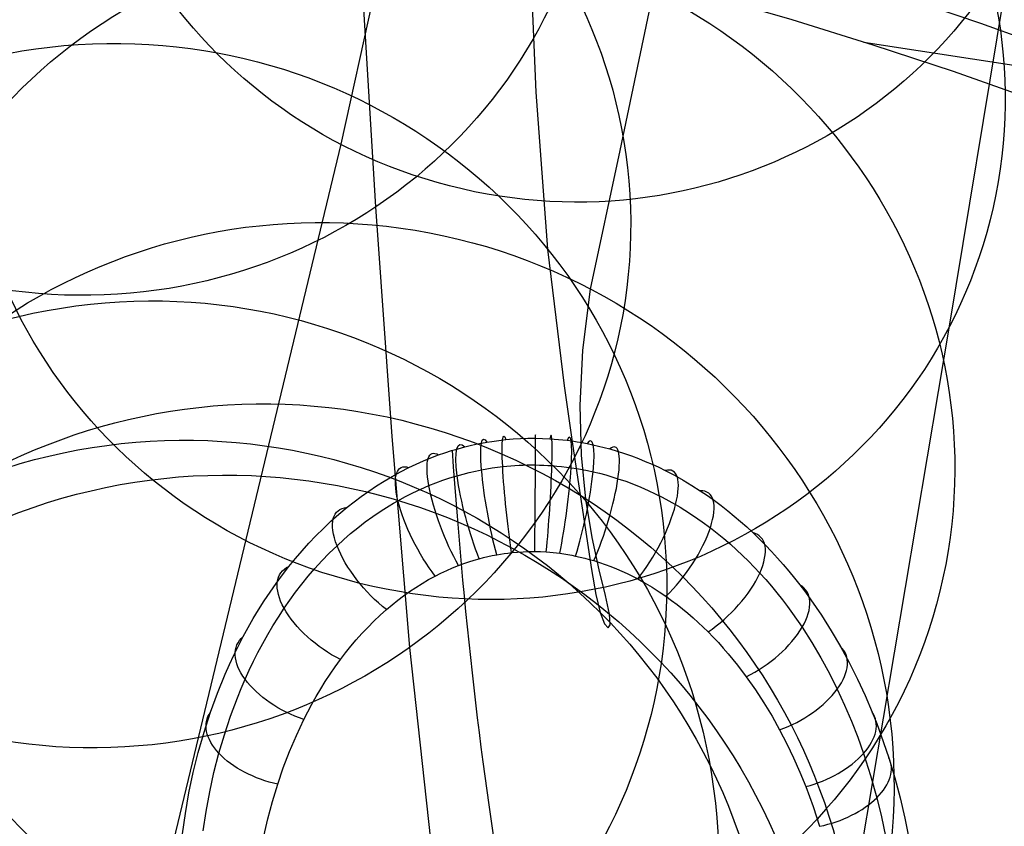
# Model space of a CAD drawing. Extents: x -3677 to -3089, y -67 to 482.
# Tile 94 of 110: x -3274 to -3247, y 385 to 407. Entities that reach past the tile are written whole.
import ezdxf

# ---------------------------------------------------------------- set-up
doc = ezdxf.new("R2010")
doc.units = 0
doc.layers.add('CURVA_ORIGIN', color=125, linetype='CONTINUOUS')

msp = doc.modelspace()

# ---------------------------------------------------------------- linework, layer by layer
at = {"layer": 'CURVA_ORIGIN'}
for p, q in [((-3257.771180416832, 403.4231674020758, -87.52827189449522), (-3252.883225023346, 426.6897989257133, -191.473675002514)), ((-3265.213444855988, 415.6192753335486, 266.0342494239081), (-3264.368218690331, 401.8960108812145, 219.5720554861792)), ((-3260.443367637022, 414.8604538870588, 191.6169254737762), (-3260.047242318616, 404.9918034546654, 146.6568537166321)), ((-3265.299912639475, 403.5869086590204, -197.3767025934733), (-3262.895006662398, 414.5470166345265, -245.6767706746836)), ((-3248.876790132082, 398.6820052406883, -151.2038849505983), (-3247.186994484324, 408.9430130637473, -195.2090865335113)), ((-3250.33966942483, 407.6373003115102, 156.8694051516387), (-3248.047700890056, 406.8562016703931, 157.0991420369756)), ((-3253.128848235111, 406.9431176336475, 145.9723777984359), (-3255.32623071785, 407.5798631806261, 145.7792218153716)), ((-3250.944592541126, 406.2654207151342, 146.1759187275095), (-3253.128848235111, 406.9431176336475, 145.9723777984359)), ((-3248.047700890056, 406.8562016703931, 157.0991420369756), (-3245.772139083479, 406.0313455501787, 157.338641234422)), ((-3251.191410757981, 406.3443738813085, 146.1549143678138), (-3235.835872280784, 403.9830928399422, 169.0195364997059)), ((-3248.774072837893, 405.5474831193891, 146.3893858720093), (-3250.944592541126, 406.2654207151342, 146.1759187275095)), ((-3246.617898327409, 404.7900155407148, 146.612320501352), (-3248.774072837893, 405.5474831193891, 146.3893858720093)), ((-3260.047242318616, 404.9918034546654, 146.6568537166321), (-3259.728898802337, 400.7588624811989, 124.6653877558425)), ((-3272.117649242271, 375.1890924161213, -84.43572541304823), (-3265.299912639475, 403.5869086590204, -197.3767025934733)), ((-3258.568370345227, 399.6789454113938, -69.16605270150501), (-3257.771180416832, 403.4231674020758, -87.52827189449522)), ((-3264.368218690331, 401.8960108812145, 219.5720554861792), (-3263.931817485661, 395.6994465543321, 196.5498548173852)), ((-3259.728898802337, 400.7588624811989, 124.6653877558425), (-3259.283376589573, 397.070035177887, 103.0390282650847)), ((-3258.772077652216, 398.0318506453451, -60.17132776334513), (-3258.568370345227, 399.6789454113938, -69.16605270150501)), ((-3252.141706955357, 379.2876624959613, -72.90724802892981), (-3248.876790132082, 398.6820052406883, -151.2038849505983)), ((-3258.843849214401, 396.5396982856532, -51.27723635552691), (-3258.772077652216, 398.0318506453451, -60.17132776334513)), ((-3259.283376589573, 397.070035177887, 103.0390282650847), (-3259.052578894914, 395.4913251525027, 92.36629949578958)), ((-3258.808918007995, 395.2001586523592, -42.46677978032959), (-3258.843849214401, 396.5396982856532, -51.27723635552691)), ((-3263.931817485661, 395.6994465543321, 196.5498548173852), (-3263.4568618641, 390.0069995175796, 173.7047713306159)), ((-3262.141670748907, 395.3717280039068, -159.4526391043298), (-3261.961162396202, 395.4202272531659, -159.4795149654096)), ((-3261.961162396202, 395.4202272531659, -159.4795149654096), (-3261.81334307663, 395.456428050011, -159.4996194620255)), ((-3261.81334307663, 395.456428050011, -159.4996194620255), (-3261.664357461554, 395.4897501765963, -159.5181694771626)), ((-3261.664357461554, 395.4897501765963, -159.5181694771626), (-3261.514310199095, 395.5201284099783, -159.5351301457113)), ((-3261.514310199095, 395.5201284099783, -159.5351301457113), (-3261.363305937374, 395.5474975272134, -159.5504666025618)), ((-3261.363305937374, 395.5474975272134, -159.5504666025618), (-3261.236086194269, 395.5680735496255, -159.5620453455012)), ((-3261.236086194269, 395.5680735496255, -159.5620453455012), (-3261.108325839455, 395.5864698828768, -159.5724476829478)), ((-3261.108325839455, 395.5864698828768, -159.5724476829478), (-3260.980082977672, 395.6026663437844, -159.5816625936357)), ((-3260.980082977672, 395.6026663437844, -159.5816625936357), (-3260.851415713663, 395.616642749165, -159.5896790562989)), ((-3260.851415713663, 395.616642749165, -159.5896790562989), (-3260.654625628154, 395.6336372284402, -159.5995714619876)), ((-3260.654625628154, 395.6336372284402, -159.5995714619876), (-3260.457238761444, 395.6454042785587, -159.6066398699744)), ((-3260.457238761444, 395.6454042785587, -159.6066398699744), (-3260.259509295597, 395.6519208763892, -159.610870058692)), ((-3260.259509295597, 395.6519208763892, -159.610870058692), (-3260.061691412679, 395.6531639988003, -159.612247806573)), ((-3260.061691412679, 395.6531639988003, -159.612247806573), (-3259.863319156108, 395.6491015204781, -159.6107562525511)), ((-3259.863319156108, 395.6491015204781, -159.6107562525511), (-3259.665343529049, 395.6397722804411, -159.606410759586)), ((-3259.665343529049, 395.6397722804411, -159.606410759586), (-3259.548760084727, 395.6318210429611, -159.602519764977)), ((-3259.548760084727, 395.6318210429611, -159.602519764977), (-3259.432446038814, 395.6220733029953, -159.5976533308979)), ((-3259.432446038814, 395.6220733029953, -159.5976533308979), (-3259.316452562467, 395.6105439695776, -159.5918187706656)), ((-3259.316452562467, 395.6105439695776, -159.5918187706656), (-3259.200830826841, 395.5972479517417, -159.5850233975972)), ((-3259.200830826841, 395.5972479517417, -159.5850233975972), (-3259.065500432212, 395.5793884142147, -159.5758213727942)), ((-3259.065500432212, 395.5793884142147, -159.5758213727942), (-3258.930807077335, 395.5591496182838, -159.5653230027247)), ((-3259.052578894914, 395.4913251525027, 92.36629949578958), (-3258.845113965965, 394.1293752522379, 81.78824906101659)), ((-3258.930807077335, 395.5591496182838, -159.5653230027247), (-3258.796803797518, 395.5365713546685, -159.5535486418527)), ((-3258.796803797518, 395.5365713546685, -159.5535486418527), (-3258.663543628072, 395.5116934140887, -159.5405186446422)), ((-3258.663543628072, 395.5116934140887, -159.5405186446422), (-3258.506716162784, 395.4793042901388, -159.5234876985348)), ((-3258.506716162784, 395.4793042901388, -159.5234876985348), (-3258.351105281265, 395.4438283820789, -159.504766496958)), ((-3258.351105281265, 395.4438283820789, -159.504766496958), (-3258.196810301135, 395.4053503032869, -159.4843983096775)), ((-3262.875880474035, 395.1243644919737, -159.3161426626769), (-3262.670657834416, 395.2017886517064, -159.3587944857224)), ((-3262.670657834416, 395.2017886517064, -159.3587944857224), (-3262.496513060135, 395.2623867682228, -159.3922145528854)), ((-3262.496513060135, 395.2623867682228, -159.3922145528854), (-3262.320152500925, 395.319073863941, -159.4235175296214)), ((-3262.320152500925, 395.319073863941, -159.4235175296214), (-3262.141670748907, 395.3717280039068, -159.4526391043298)), ((-3258.692517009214, 394.0109020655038, -33.72295934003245), (-3258.808918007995, 395.2001586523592, -42.46677978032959)), ((-3258.196810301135, 395.4053503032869, -159.4843983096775), (-3258.043930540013, 395.3639546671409, -159.4624264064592)), ((-3258.043930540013, 395.3639546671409, -159.4624264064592), (-3257.84775876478, 395.3060160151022, -159.4315892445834)), ((-3257.84775876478, 395.3060160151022, -159.4315892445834), (-3257.654202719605, 395.2434891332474, -159.3982194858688)), ((-3257.654202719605, 395.2434891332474, -159.3982194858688), (-3257.4633269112, 395.1765578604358, -159.362413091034)), ((-3257.4633269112, 395.1765578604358, -159.362413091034), (-3257.275195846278, 395.105406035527, -159.3242660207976)), ((-3263.470298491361, 394.8622890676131, -159.1719960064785), (-3263.275843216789, 394.9543435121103, -159.2226010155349)), ((-3263.275843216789, 394.9543435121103, -159.2226010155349), (-3263.077656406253, 395.0417923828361, -159.2706973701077)), ((-3263.077656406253, 395.0417923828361, -159.2706973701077), (-3262.875880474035, 395.1243644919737, -159.3161426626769)), ((-3261.08322625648, 394.8715592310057, -161.7961998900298), (-3260.939461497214, 394.8890396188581, -161.8070850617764)), ((-3260.939461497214, 394.8890396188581, -161.8070850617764), (-3260.829468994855, 394.9004462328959, -161.8142233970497)), ((-3260.829468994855, 394.9004462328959, -161.8142233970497), (-3260.71916496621, 394.9101853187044, -161.8203540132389)), ((-3260.71916496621, 394.9101853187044, -161.8203540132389), (-3260.60860644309, 394.9182493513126, -161.8254722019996)), ((-3260.60860644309, 394.9182493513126, -161.8254722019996), (-3260.497850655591, 394.924631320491, -161.8295735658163)), ((-3260.497850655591, 394.924631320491, -161.8295735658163), (-3260.386955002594, 394.9293247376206, -161.8326540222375)), ((-3260.386955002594, 394.9293247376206, -161.8326540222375), (-3260.275977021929, 394.9323236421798, -161.8347098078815)), ((-3260.275977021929, 394.9323236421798, -161.8347098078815), (-3260.164974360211, 394.933622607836, -161.8357374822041)), ((-3260.164974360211, 394.933622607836, -161.8357374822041), (-3260.054004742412, 394.9332167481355, -161.8357339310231)), ((-3260.054004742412, 394.9332167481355, -161.8357339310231), (-3259.94272372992, 394.9310941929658, -161.8346926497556)), ((-3259.94272372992, 394.9310941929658, -161.8346926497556), (-3259.831588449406, 394.9272657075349, -161.8326189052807)), ((-3259.831588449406, 394.9272657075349, -161.8326189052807), (-3259.720652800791, 394.9217474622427, -161.8295220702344)), ((-3259.720652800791, 394.9217474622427, -161.8295220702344), (-3259.609970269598, 394.9145561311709, -161.8254118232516)), ((-3259.609970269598, 394.9145561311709, -161.8254118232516), (-3259.479698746, 394.9039362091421, -161.8192686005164)), ((-3259.479698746, 394.9039362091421, -161.8192686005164), (-3259.349941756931, 394.8910383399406, -161.8117442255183)), ((-3259.349941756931, 394.8910383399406, -161.8117442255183), (-3259.220786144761, 394.8758933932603, -161.8028566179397)), ((-3257.275195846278, 395.105406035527, -159.3242660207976), (-3257.089874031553, 395.0302174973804, -159.2838742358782)), ((-3257.089874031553, 395.0302174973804, -159.2838742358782), (-3256.907425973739, 394.9511760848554, -159.2413336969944)), ((-3256.907425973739, 394.9511760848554, -159.2413336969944), (-3256.727916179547, 394.8684656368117, -159.1967403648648)), ((-3264.137104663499, 394.4972046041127, -158.9713960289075), (-3263.920344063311, 394.6245508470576, -159.0413615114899)), ((-3263.920344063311, 394.6245508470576, -159.0413615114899), (-3263.698084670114, 394.7463583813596, -159.1082869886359)), ((-3263.698084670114, 394.7463583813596, -159.1082869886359), (-3263.470298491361, 394.8622890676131, -159.1719960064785)), ((-3262.363605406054, 394.5832668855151, -161.6189695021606), (-3262.167318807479, 394.6433678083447, -161.6557811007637)), ((-3262.167318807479, 394.6433678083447, -161.6557811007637), (-3262.005728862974, 394.6884194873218, -161.6833997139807)), ((-3262.005728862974, 394.6884194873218, -161.6833997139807), (-3261.842146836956, 394.730023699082, -161.7089312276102)), ((-3261.842146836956, 394.730023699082, -161.7089312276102), (-3261.676728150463, 394.7680492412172, -161.7322973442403)), ((-3261.676728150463, 394.7680492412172, -161.7322973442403), (-3261.50963316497, 394.8023659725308, -161.7534204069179)), ((-3261.50963316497, 394.8023659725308, -161.7534204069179), (-3261.36841899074, 394.8281819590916, -161.769343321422)), ((-3261.36841899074, 394.8281819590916, -161.769343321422), (-3261.226247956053, 394.851260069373, -161.7836113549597)), ((-3261.226247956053, 394.851260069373, -161.7836113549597), (-3261.08322625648, 394.8715592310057, -161.7961998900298)), ((-3259.220786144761, 394.8758933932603, -161.8028566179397), (-3259.092317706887, 394.8585330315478, -161.7926241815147)), ((-3259.092317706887, 394.8585330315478, -161.7926241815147), (-3258.942337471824, 394.8353482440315, -161.7789085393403)), ((-3258.942337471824, 394.8353482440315, -161.7789085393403), (-3258.793517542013, 394.8092220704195, -161.7634046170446)), ((-3258.793517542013, 394.8092220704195, -161.7634046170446), (-3258.645949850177, 394.7802286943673, -161.746155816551)), ((-3258.645949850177, 394.7802286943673, -161.746155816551), (-3258.499723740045, 394.7484431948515, -161.7272060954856)), ((-3258.499723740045, 394.7484431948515, -161.7272060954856), (-3258.328354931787, 394.7072858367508, -161.7026209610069)), ((-3258.328354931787, 394.7072858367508, -161.7026209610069), (-3258.159128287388, 394.6624760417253, -161.6758045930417)), ((-3258.159128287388, 394.6624760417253, -161.6758045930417), (-3257.992175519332, 394.6141736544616, -161.6468506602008)), ((-3257.992175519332, 394.6141736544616, -161.6468506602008), (-3257.827622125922, 394.5625385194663, -161.6158528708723)), ((-3256.727916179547, 394.8684656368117, -159.1967403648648), (-3256.551409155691, 394.7822699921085, -159.150190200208)), ((-3256.551409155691, 394.7822699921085, -159.150190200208), (-3256.305656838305, 394.654034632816, -159.0808021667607)), ((-3256.305656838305, 394.654034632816, -159.0808021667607), (-3256.066052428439, 394.5195584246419, -159.0078816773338)), ((-3264.554241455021, 394.2272485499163, -158.8230508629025), (-3264.34839446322, 394.3646577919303, -158.898566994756)), ((-3264.34839446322, 394.3646577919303, -158.898566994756), (-3264.137104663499, 394.4972046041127, -158.9713960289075)), ((-3263.148613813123, 394.2810626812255, -161.4341210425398), (-3262.931517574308, 394.3748991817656, -161.4914958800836)), ((-3262.931517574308, 394.3748991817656, -161.4914958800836), (-3262.74583576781, 394.4488145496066, -161.5366986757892)), ((-3262.74583576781, 394.4488145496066, -161.5366986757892), (-3262.556489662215, 394.5183431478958, -161.5792326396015)), ((-3262.556489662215, 394.5183431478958, -161.5792326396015), (-3262.363605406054, 394.5832668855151, -161.6189695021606)), ((-3257.827622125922, 394.5625385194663, -161.6158528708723), (-3257.617793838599, 394.4908061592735, -161.5727223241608)), ((-3257.617793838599, 394.4908061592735, -161.5727223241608), (-3257.412270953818, 394.4140288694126, -161.5264821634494)), ((-3257.412270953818, 394.4140288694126, -161.5264821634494), (-3257.211103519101, 394.3325052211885, -161.477307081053)), ((-3256.066052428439, 394.5195584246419, -159.0078816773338), (-3255.832540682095, 394.3792770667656, -158.9316596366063)), ((-3255.832540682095, 394.3792770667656, -158.9316596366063), (-3255.605066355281, 394.2336262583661, -158.8523669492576)), ((-3264.949718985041, 393.9391953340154, -158.6646631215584), (-3264.754673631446, 394.0853150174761, -158.7450240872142)), ((-3264.754673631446, 394.0853150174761, -158.7450240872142), (-3264.554241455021, 394.2272485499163, -158.8230508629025)), ((-3263.566164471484, 394.0773375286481, -161.3095473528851), (-3263.360192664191, 394.1817239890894, -161.373382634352)), ((-3263.360192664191, 394.1817239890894, -161.373382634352), (-3263.148613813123, 394.2810626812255, -161.4341210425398)), ((-3258.845113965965, 394.1293752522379, 81.78824906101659), (-3258.676689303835, 393.006165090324, 71.30691542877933)), ((-3257.211103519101, 394.3325052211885, -161.477307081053), (-3257.014329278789, 394.2465310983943, -161.425370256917)), ((-3257.014329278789, 394.2465310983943, -161.425370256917), (-3256.821974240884, 394.1563988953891, -161.3708428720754)), ((-3256.821974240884, 394.1563988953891, -161.3708428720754), (-3256.634053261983, 394.0623967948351, -161.3138936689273)), ((-3255.605066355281, 394.2336262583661, -158.8523669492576), (-3255.413550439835, 394.1039237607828, -158.7816336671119)), ((-3255.413550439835, 394.1039237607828, -158.7816336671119), (-3255.226420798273, 393.9707296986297, -158.7088840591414)), ((-3265.13940550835, 393.7892276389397, -158.5821444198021), (-3264.949718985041, 393.9391953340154, -158.6646631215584)), ((-3264.223077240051, 393.6908780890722, -161.0729995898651), (-3263.998798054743, 393.8323594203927, -161.1596475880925)), ((-3263.998798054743, 393.8323594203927, -161.1596475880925), (-3263.883646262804, 393.9010706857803, -161.2017069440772)), ((-3263.883646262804, 393.9010706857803, -161.2017069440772), (-3263.766459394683, 393.9683498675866, -161.2428772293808)), ((-3263.766459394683, 393.9683498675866, -161.2428772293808), (-3263.566164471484, 394.0773375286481, -161.3095473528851)), ((-3258.522123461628, 392.9726890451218, -25.01696044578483), (-3258.692517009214, 394.0109020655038, -33.72295934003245)), ((-3256.634053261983, 394.0623967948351, -161.3138936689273), (-3256.450570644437, 393.9648081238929, -161.2546885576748)), ((-3256.450570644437, 393.9648081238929, -161.2546885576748), (-3256.271520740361, 393.8639107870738, -161.1933902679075)), ((-3256.271520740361, 393.8639107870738, -161.1933902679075), (-3256.146892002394, 393.7903008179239, -161.148616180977)), ((-3255.226420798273, 393.9707296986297, -158.7088840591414), (-3255.043607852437, 393.8342274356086, -158.6342169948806)), ((-3255.043607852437, 393.8342274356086, -158.6342169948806), (-3254.865042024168, 393.6946003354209, -158.5577313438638)), ((-3265.573373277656, 393.4150618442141, -158.3760517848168), (-3265.360135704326, 393.6045173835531, -158.4804434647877)), ((-3265.360135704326, 393.6045173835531, -158.4804434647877), (-3265.13940550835, 393.7892276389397, -158.5821444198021)), ((-3264.439470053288, 393.5443730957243, -160.9832045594), (-3264.223077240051, 393.6908780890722, -161.0729995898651)), ((-3256.146892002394, 393.7903008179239, -161.148616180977), (-3256.024464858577, 393.7152275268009, -161.1029065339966)), ((-3256.024464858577, 393.7152275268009, -161.1029065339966), (-3255.786080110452, 393.5609727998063, -161.0088458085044)), ((-3255.786080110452, 393.5609727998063, -161.0088458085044), (-3255.556084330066, 393.4016988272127, -160.911531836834)), ((-3254.865042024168, 393.6946003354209, -158.5577313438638), (-3254.690653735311, 393.552031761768, -158.4795259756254)), ((-3254.690653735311, 393.552031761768, -158.4795259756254), (-3254.520373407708, 393.4067050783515, -158.3996997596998)), ((-3265.779310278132, 393.2211753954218, -158.26913477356), (-3265.573373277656, 393.4150618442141, -158.3760517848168)), ((-3264.849372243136, 393.2380945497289, -160.7952194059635), (-3264.648166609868, 393.3932985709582, -160.8905260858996)), ((-3264.648166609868, 393.3932985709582, -160.8905260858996), (-3264.439470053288, 393.5443730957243, -160.9832045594)), ((-3255.556084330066, 393.4016988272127, -160.911531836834), (-3255.334178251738, 393.2379388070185, -160.8112770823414)), ((-3254.520373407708, 393.4067050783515, -158.3996997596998), (-3254.354131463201, 393.2588036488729, -158.3183515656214)), ((-3266.170050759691, 392.8213672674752, -158.0483863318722), (-3265.978138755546, 393.0231724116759, -158.1598578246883)), ((-3265.978138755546, 393.0231724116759, -158.1598578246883), (-3265.779310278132, 393.2211753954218, -158.26913477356)), ((-3265.230197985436, 392.9169829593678, -160.5976976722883), (-3265.043305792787, 393.0791861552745, -160.6975308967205)), ((-3265.043305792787, 393.0791861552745, -160.6975308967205), (-3264.849372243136, 393.2380945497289, -160.7952194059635)), ((-3255.334178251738, 393.2379388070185, -160.8112770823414), (-3255.148932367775, 393.093375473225, -160.7226088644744)), ((-3255.148932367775, 393.093375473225, -160.7226088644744), (-3254.969312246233, 392.9460642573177, -160.6321006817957)), ((-3254.354131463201, 393.2588036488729, -158.3183515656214), (-3254.191858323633, 393.1085108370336, -158.2355802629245)), ((-3254.191858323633, 393.1085108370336, -158.2355802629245), (-3254.017392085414, 392.9401678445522, -158.1427431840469)), ((-3266.355238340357, 392.6160743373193, -157.9348856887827), (-3266.170050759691, 392.8213672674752, -158.0483863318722)), ((-3265.410289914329, 392.751878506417, -160.4959472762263), (-3265.230197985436, 392.9169829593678, -160.5976976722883)), ((-3258.676689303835, 393.006165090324, 71.30691542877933), (-3258.539770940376, 392.1127196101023, 60.92935788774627)), ((-3258.334191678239, 392.0986409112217, -16.27270494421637), (-3258.522123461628, 392.9726890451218, -25.01696044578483)), ((-3254.969312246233, 392.9460642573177, -160.6321006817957), (-3254.795148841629, 392.7962094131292, -160.5398749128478)), ((-3254.795148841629, 392.7962094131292, -160.5398749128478), (-3254.626270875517, 392.6440088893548, -160.4460501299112)), ((-3254.017392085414, 392.9401678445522, -158.1427431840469), (-3253.847567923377, 392.7692692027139, -158.0483680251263)), ((-3253.847567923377, 392.7692692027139, -158.0483680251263), (-3253.682284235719, 392.5959454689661, -157.9525277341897)), ((-3266.533893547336, 392.4076079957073, -157.8195212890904), (-3266.355238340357, 392.6160743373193, -157.9348856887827)), ((-3265.816384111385, 392.3454029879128, -160.2448544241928), (-3265.617873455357, 392.5502946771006, -160.3715271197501)), ((-3265.617873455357, 392.5502946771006, -160.3715271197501), (-3265.410289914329, 392.751878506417, -160.4959472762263)), ((-3261.219066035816, 392.4859935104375, -161.7806065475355), (-3261.100224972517, 392.5088485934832, -161.7967282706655)), ((-3261.100224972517, 392.5088485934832, -161.7967282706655), (-3261.000092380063, 392.5260152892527, -161.8088374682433)), ((-3261.000092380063, 392.5260152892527, -161.8088374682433), (-3260.899523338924, 392.5413474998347, -161.8196526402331)), ((-3260.899523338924, 392.5413474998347, -161.8196526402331), (-3260.798561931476, 392.5548283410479, -161.8291618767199)), ((-3260.798561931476, 392.5548283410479, -161.8291618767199), (-3260.697252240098, 392.5664409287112, -161.8373532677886)), ((-3260.697252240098, 392.5664409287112, -161.8373532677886), (-3260.542273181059, 392.5805152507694, -161.8472811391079)), ((-3260.542273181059, 392.5805152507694, -161.8472811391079), (-3260.386781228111, 392.5901900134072, -161.8541056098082)), ((-3260.386781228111, 392.5901900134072, -161.8541056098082), (-3260.230970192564, 392.5954451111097, -161.8578124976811)), ((-3260.230970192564, 392.5954451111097, -161.8578124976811), (-3260.153005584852, 392.5964090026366, -161.8584924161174)), ((-3260.153005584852, 392.5964090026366, -161.8584924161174), (-3260.075033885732, 392.5962604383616, -161.8583876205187)), ((-3260.075033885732, 392.5962604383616, -161.8583876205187), (-3259.996796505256, 392.5949918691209, -161.8574927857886)), ((-3259.996796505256, 392.5949918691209, -161.8574927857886), (-3259.918598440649, 392.5926071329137, -161.8558106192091)), ((-3259.918598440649, 392.5926071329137, -161.8558106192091), (-3259.762408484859, 392.5845167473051, -161.8501037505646)), ((-3259.762408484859, 392.5845167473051, -161.8501037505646), (-3259.670398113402, 392.5776809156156, -161.845281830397)), ((-3259.670398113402, 392.5776809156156, -161.845281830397), (-3259.578574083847, 392.5693302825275, -161.8393913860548)), ((-3259.578574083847, 392.5693302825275, -161.8393913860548), (-3259.48697571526, 392.5594768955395, -161.8324409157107)), ((-3259.48697571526, 392.5594768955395, -161.8324409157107), (-3259.395642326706, 392.5481328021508, -161.8244389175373)), ((-3259.395642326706, 392.5481328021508, -161.8244389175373), (-3259.288702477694, 392.5329154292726, -161.8137047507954)), ((-3259.288702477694, 392.5329154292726, -161.8137047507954), (-3259.182224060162, 392.5156887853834, -161.8015532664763)), ((-3259.182224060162, 392.5156887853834, -161.8015532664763), (-3259.076248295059, 392.4964854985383, -161.7880074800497)), ((-3259.076248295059, 392.4964854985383, -161.7880074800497), (-3258.970816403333, 392.4753381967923, -161.773090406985)), ((-3254.626270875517, 392.6440088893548, -160.4460501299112), (-3254.462505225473, 392.4896542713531, -160.3507410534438)), ((-3254.462505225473, 392.4896542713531, -160.3507410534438), (-3254.303677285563, 392.3333307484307, -160.2540585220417)), ((-3253.682284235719, 392.5959454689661, -157.9525277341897), (-3253.521439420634, 392.4203272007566, -157.8552952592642)), ((-3266.706208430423, 392.1962826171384, -157.702458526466), (-3266.533893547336, 392.4076079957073, -157.8195212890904)), ((-3266.0061929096, 392.1375198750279, -160.1161178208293), (-3265.816384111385, 392.3454029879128, -160.2448544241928)), ((-3262.129003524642, 392.2194002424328, -161.5925546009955), (-3261.991955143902, 392.2702144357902, -161.6283983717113)), ((-3261.991955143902, 392.2702144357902, -161.6283983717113), (-3261.853173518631, 392.317727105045, -161.6619132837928)), ((-3261.853173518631, 392.317727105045, -161.6619132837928), (-3261.712729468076, 392.3618374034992, -161.6930282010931)), ((-3261.712729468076, 392.3618374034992, -161.6930282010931), (-3261.570693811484, 392.402444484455, -161.7216719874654)), ((-3261.570693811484, 392.402444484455, -161.7216719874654), (-3261.454379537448, 392.43273727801, -161.7430401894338)), ((-3261.454379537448, 392.43273727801, -161.7430401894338), (-3261.337143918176, 392.460605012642, -161.7626977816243)), ((-3261.337143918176, 392.460605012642, -161.7626977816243), (-3261.219066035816, 392.4859935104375, -161.7806065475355)), ((-3258.970816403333, 392.4753381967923, -161.773090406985), (-3258.846680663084, 392.4478183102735, -161.7536781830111)), ((-3258.846680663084, 392.4478183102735, -161.7536781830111), (-3258.723443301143, 392.4176854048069, -161.7324227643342)), ((-3258.723443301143, 392.4176854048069, -161.7324227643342), (-3258.601181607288, 392.3850087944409, -161.7093730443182)), ((-3258.601181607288, 392.3850087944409, -161.7093730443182), (-3258.479972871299, 392.3498577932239, -161.6845779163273)), ((-3258.479972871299, 392.3498577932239, -161.6845779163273), (-3258.324336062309, 392.3006599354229, -161.6498742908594)), ((-3258.324336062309, 392.3006599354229, -161.6498742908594), (-3258.170656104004, 392.2475626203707, -161.6124200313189)), ((-3258.170656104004, 392.2475626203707, -161.6124200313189), (-3258.018985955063, 392.1907177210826, -161.5723222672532)), ((-3254.303677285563, 392.3333307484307, -160.2540585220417), (-3254.149611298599, 392.1752171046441, -160.1561094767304)), ((-3253.521439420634, 392.4203272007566, -157.8552952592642), (-3253.364931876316, 392.2425449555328, -157.7567435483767)), ((-3253.364931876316, 392.2425449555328, -157.7567435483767), (-3253.212660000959, 392.0627292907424, -157.6569455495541)), ((-3267.054258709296, 391.7358910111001, -157.447013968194), (-3266.883665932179, 391.9674564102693, -157.5755661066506)), ((-3266.883665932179, 391.9674564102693, -157.5755661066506), (-3266.706208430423, 392.1962826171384, -157.702458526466)), ((-3266.187670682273, 391.9269483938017, -159.9854978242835), (-3266.0061929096, 392.1375198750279, -160.1161178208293)), ((-3262.758562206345, 391.9343563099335, -161.3914877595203), (-3262.605413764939, 392.0116997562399, -161.4460449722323)), ((-3262.605413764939, 392.0116997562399, -161.4460449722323), (-3262.449367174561, 392.0851375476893, -161.4978471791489)), ((-3262.449367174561, 392.0851375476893, -161.4978471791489), (-3262.29052842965, 392.1544457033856, -161.54673638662)), ((-3262.29052842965, 392.1544457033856, -161.54673638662), (-3262.129003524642, 392.2194002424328, -161.5925546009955)), ((-3258.539770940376, 392.1127196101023, 60.92935788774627), (-3258.421014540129, 391.4323250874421, 50.66389093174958)), ((-3258.167420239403, 391.4049691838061, -7.402298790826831), (-3258.334191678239, 392.0986409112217, -16.27270494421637)), ((-3258.018985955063, 392.1907177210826, -161.5723222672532), (-3257.86937857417, 392.1302771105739, -161.5296881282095)), ((-3257.86937857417, 392.1302771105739, -161.5296881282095), (-3257.721886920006, 392.0663926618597, -161.4846247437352)), ((-3257.721886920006, 392.0663926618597, -161.4846247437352), (-3257.576563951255, 391.999216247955, -161.4372392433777)), ((-3257.576563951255, 391.999216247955, -161.4372392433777), (-3257.433462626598, 391.9288997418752, -161.3876387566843)), ((-3254.149611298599, 392.1752171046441, -160.1561094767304), (-3254.000130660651, 392.0154857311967, -160.0569969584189)), ((-3254.000130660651, 392.0154857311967, -160.0569969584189), (-3253.840372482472, 391.8376110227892, -159.9464379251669)), ((-3253.212660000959, 392.0627292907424, -157.6569455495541), (-3253.064522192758, 391.8810107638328, -157.5559742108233)), ((-3267.218152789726, 391.501757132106, -157.3168953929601), (-3267.054258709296, 391.7358910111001, -157.447013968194)), ((-3266.52711103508, 391.4988861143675, -159.7192892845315), (-3266.361187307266, 391.7139782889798, -159.8531668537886)), ((-3266.361187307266, 391.7139782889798, -159.8531668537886), (-3266.187670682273, 391.9269483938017, -159.9854978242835)), ((-3263.284110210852, 391.6272650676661, -161.174868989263), (-3263.113196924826, 391.734442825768, -161.2504709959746)), ((-3263.113196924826, 391.734442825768, -161.2504709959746), (-3262.938021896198, 391.8368995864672, -161.322742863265)), ((-3262.938021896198, 391.8368995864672, -161.322742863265), (-3262.848829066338, 391.8862703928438, -161.357568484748)), ((-3262.848829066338, 391.8862703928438, -161.357568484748), (-3262.758562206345, 391.9343563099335, -161.3914877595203)), ((-3257.433462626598, 391.9288997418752, -161.3876387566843), (-3257.292635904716, 391.8555950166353, -161.3359304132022)), ((-3257.292635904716, 391.8555950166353, -161.3359304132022), (-3257.096357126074, 391.7464880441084, -161.2589675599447)), ((-3257.096357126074, 391.7464880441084, -161.2589675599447), (-3256.904753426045, 391.6320074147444, -161.17821418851)), ((-3253.840372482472, 391.8376110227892, -159.9464379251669), (-3253.685804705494, 391.6580858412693, -159.834657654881)), ((-3253.064522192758, 391.8810107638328, -157.5559742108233), (-3252.920416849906, 391.6975199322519, -157.4539024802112)), ((-3252.920416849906, 391.6975199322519, -157.4539024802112), (-3252.767636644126, 391.4953857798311, -157.3413299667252)), ((-3267.37551420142, 391.265225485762, -157.1853036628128), (-3267.218152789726, 391.501757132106, -157.3168953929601)), ((-3266.685807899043, 391.2819353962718, -159.5840215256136), (-3266.52711103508, 391.4988861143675, -159.7192892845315)), ((-3263.613243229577, 391.3998627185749, -161.0144618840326), (-3263.450784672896, 391.5156453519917, -161.0961336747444)), ((-3263.450784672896, 391.5156453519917, -161.0961336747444), (-3263.284110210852, 391.6272650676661, -161.174868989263)), ((-3258.421014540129, 391.4323250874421, 50.66389093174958), (-3258.307075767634, 390.948267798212, 40.51882905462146)), ((-3256.904753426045, 391.6320074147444, -161.17821418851), (-3256.717792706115, 391.5125155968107, -161.0939259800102)), ((-3256.717792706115, 391.5125155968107, -161.0939259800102), (-3256.535442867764, 391.388375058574, -161.0063586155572)), ((-3253.685804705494, 391.6580858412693, -159.834657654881), (-3253.536256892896, 391.4770220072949, -159.7217273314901)), ((-3253.536256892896, 391.4770220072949, -159.7217273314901), (-3253.391560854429, 391.2945279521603, -159.6077159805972)), ((-3252.767636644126, 391.4953857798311, -157.3413299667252), (-3252.619446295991, 391.2913905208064, -157.2275887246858)), ((-3267.526508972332, 391.0264667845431, -157.0523320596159), (-3267.37551420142, 391.265225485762, -157.1853036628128)), ((-3266.837641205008, 391.0633768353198, -159.447512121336), (-3266.685807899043, 391.2819353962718, -159.5840215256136)), ((-3263.925604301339, 391.1569248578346, -160.8430962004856), (-3263.771508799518, 391.2801962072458, -160.9300504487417)), ((-3263.771508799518, 391.2801962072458, -160.9300504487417), (-3263.613243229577, 391.3998627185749, -161.0144618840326)), ((-3258.06050772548, 390.9078853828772, 1.682152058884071), (-3258.167420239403, 391.4049691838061, -7.402298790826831)), ((-3256.535442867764, 391.388375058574, -161.0063586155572), (-3256.381743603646, 391.2777631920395, -160.9283342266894)), ((-3256.381743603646, 391.2777631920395, -160.9283342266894), (-3256.231406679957, 391.1641126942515, -160.8481664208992)), ((-3256.231406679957, 391.1641126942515, -160.8481664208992), (-3256.084383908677, 391.0475775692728, -160.7659638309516)), ((-3253.391560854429, 391.2945279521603, -159.6077159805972), (-3253.25155066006, 391.1107087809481, -159.4926905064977)), ((-3252.619446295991, 391.2913905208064, -157.2275887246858), (-3252.336467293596, 390.878193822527, -156.9968200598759)), ((-3267.671303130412, 390.7856517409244, -156.9180738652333), (-3267.526508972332, 391.0264667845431, -157.0523320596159)), ((-3266.99279067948, 390.8281244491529, -159.3003065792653), (-3266.837641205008, 391.0633768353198, -159.447512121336)), ((-3264.250158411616, 390.8742920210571, -160.6437301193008), (-3264.075552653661, 391.0303277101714, -160.7537959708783)), ((-3264.075552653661, 391.0303277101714, -160.7537959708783), (-3263.925604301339, 391.1569248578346, -160.8430962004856)), ((-3258.307075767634, 390.948267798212, 40.51882905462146), (-3258.191296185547, 390.6480019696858, 30.50831846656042)), ((-3258.041241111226, 390.6195167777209, 11.04667517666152), (-3258.06050772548, 390.9078853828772, 1.682152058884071)), ((-3256.084383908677, 391.0475775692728, -160.7659638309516), (-3255.940627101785, 390.9283118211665, -160.6818350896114)), ((-3255.940627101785, 390.9283118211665, -160.6818350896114), (-3255.800088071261, 390.8064694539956, -160.5958888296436)), ((-3253.25155066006, 391.1107087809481, -159.4926905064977), (-3253.116062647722, 390.9256663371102, -159.3767157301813)), ((-3253.116062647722, 390.9256663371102, -159.3767157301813), (-3252.858009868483, 390.5523030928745, -159.1421673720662)), ((-3267.810062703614, 390.5429510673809, -156.7826223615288), (-3267.671303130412, 390.7856517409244, -156.9180738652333)), ((-3267.1407671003, 390.5914365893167, -159.1519280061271), (-3266.99279067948, 390.8281244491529, -159.3003065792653)), ((-3264.582109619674, 390.5500900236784, -160.4150416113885), (-3264.418962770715, 390.7141256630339, -160.5307505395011)), ((-3264.418962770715, 390.7141256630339, -160.5307505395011), (-3264.250158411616, 390.8742920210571, -160.6437301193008)), ((-3258.191296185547, 390.6480019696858, 30.50831846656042), (-3258.093760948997, 390.5356536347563, 20.66983224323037)), ((-3255.800088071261, 390.8064694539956, -160.5958888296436), (-3255.662718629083, 390.6822044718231, -160.5082336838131)), ((-3255.662718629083, 390.6822044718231, -160.5082336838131), (-3255.52847058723, 390.5556708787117, -160.4189782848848)), ((-3252.336467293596, 390.878193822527, -156.9968200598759), (-3252.070744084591, 390.4586841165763, -156.7620364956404)), ((-3267.942953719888, 390.2985354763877, -156.6460708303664), (-3267.810062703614, 390.5429510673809, -156.7826223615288)), ((-3267.281828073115, 390.3534387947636, -159.0024587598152), (-3267.1407671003, 390.5914365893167, -159.1519280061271)), ((-3264.892006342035, 390.2114564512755, -160.176173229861), (-3264.739742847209, 390.3824464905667, -160.296787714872)), ((-3264.739742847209, 390.3824464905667, -160.296787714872), (-3264.582109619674, 390.5500900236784, -160.4150416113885)), ((-3258.093760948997, 390.5356536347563, 20.66983224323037), (-3258.041241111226, 390.6195167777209, 11.04667517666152)), ((-3255.52847058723, 390.5556708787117, -160.4189782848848), (-3255.397295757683, 390.4270226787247, -160.3282312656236)), ((-3255.397295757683, 390.4270226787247, -160.3282312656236), (-3255.256117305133, 390.2828425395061, -160.2265281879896)), ((-3252.858009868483, 390.5523030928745, -159.1421673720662), (-3252.594892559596, 390.1405172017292, -158.8826716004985)), ((-3252.070744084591, 390.4586841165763, -156.7620364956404), (-3251.821540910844, 390.0336156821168, -156.5236780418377)), ((-3268.072353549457, 390.0481623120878, -156.506043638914), (-3267.942953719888, 390.2985354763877, -156.6460708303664)), ((-3267.54420302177, 389.8739937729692, -158.7005632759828), (-3267.416224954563, 390.1142522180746, -158.8519782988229)), ((-3267.416224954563, 390.1142522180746, -158.8519782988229), (-3267.281828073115, 390.3534387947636, -159.0024587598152)), ((-3265.039043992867, 390.0373812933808, -160.0533825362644), (-3264.892006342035, 390.2114564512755, -160.176173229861)), ((-3255.256117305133, 390.2828425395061, -160.2265281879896), (-3255.118545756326, 390.1363891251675, -160.1232215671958)), ((-3255.118545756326, 390.1363891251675, -160.1232215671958), (-3254.984507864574, 389.9877743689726, -160.0183903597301)), ((-3252.594892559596, 390.1405172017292, -158.8826716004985), (-3252.349965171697, 389.7248182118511, -158.6199017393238)), ((-3268.195980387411, 389.7962918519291, -156.3650324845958), (-3268.072353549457, 390.0481623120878, -156.506043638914)), ((-3267.666001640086, 389.6327762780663, -158.5482876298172), (-3267.54420302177, 389.8739937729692, -158.7005632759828)), ((-3265.318017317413, 389.681021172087, -159.8020100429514), (-3265.180999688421, 389.8604824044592, -159.9286000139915)), ((-3265.180999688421, 389.8604824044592, -159.9286000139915), (-3265.039043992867, 390.0373812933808, -160.0533825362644)), ((-3263.4568618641, 390.0069995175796, 173.7047713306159), (-3262.889761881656, 384.8160555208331, 151.0788438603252)), ((-3254.984507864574, 389.9877743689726, -160.0183903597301), (-3254.853930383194, 389.837110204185, -159.9121135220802)), ((-3254.853930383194, 389.837110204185, -159.9121135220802), (-3254.726740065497, 389.6845085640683, -159.804470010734)), ((-3251.821540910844, 390.0336156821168, -156.5236780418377), (-3251.584485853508, 389.5966385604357, -156.2781917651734)), ((-3268.313969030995, 389.5430265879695, -156.2230963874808), (-3268.195980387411, 389.7962918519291, -156.3650324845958)), ((-3267.781854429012, 389.3907085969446, -158.3952226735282), (-3267.666001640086, 389.6327762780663, -158.5482876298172)), ((-3265.459228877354, 389.4865441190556, -159.6648280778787), (-3265.318017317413, 389.681021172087, -159.8020100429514)), ((-3254.726740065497, 389.6845085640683, -159.804470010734), (-3254.602863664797, 389.5300813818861, -159.6955387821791)), ((-3252.349965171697, 389.7248182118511, -158.6199017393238), (-3252.122192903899, 389.3057315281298, -158.3542208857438)), ((-3251.584485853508, 389.5966385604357, -156.2781917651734), (-3251.363219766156, 389.1551331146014, -156.0297379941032)), ((-3268.426454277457, 389.2884690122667, -156.080294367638), (-3268.313969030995, 389.5430265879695, -156.2230963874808)), ((-3267.891989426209, 389.1478957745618, -158.2414371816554), (-3267.781854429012, 389.3907085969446, -158.3952226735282)), ((-3265.595080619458, 389.2895813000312, -159.5258926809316), (-3265.459228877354, 389.4865441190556, -159.6648280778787)), ((-3254.602863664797, 389.5300813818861, -159.6955387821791), (-3254.364759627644, 389.2161981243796, -159.4741289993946)), ((-3252.122192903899, 389.3057315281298, -158.3542208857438), (-3251.910586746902, 388.8837593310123, -158.0859758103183)), ((-3268.635453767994, 388.7758868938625, -155.7923286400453), (-3268.426454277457, 389.2884690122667, -156.080294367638)), ((-3267.998437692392, 388.9000840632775, -158.0842333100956), (-3267.891989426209, 389.1478957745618, -158.2414371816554)), ((-3265.851194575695, 388.8887801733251, -159.2431719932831), (-3265.72569502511, 389.0902781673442, -159.3853064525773)), ((-3265.72569502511, 389.0902781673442, -159.3853064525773), (-3265.595080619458, 389.2895813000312, -159.5258926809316)), ((-3254.364759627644, 389.2161981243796, -159.4741289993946), (-3254.119046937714, 388.8667893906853, -159.2276599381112)), ((-3251.363219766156, 389.1551331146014, -156.0297379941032), (-3251.157228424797, 388.7095334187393, -155.7785871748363)), ((-3268.824057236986, 388.2593654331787, -155.5016074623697), (-3268.635453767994, 388.7758868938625, -155.7923286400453)), ((-3268.099364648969, 388.6516672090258, -157.9263974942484), (-3267.998437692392, 388.9000840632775, -158.0842333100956)), ((-3265.971701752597, 388.6852327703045, -159.0995919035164), (-3265.851194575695, 388.8887801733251, -159.2431719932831)), ((-3254.119046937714, 388.8667893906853, -159.2276599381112), (-3253.887542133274, 388.5109476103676, -158.9766530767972)), ((-3251.910586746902, 388.8837593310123, -158.0859758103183), (-3251.711166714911, 388.4524084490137, -157.8110497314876)), ((-3268.285315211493, 388.1532607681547, -157.6090094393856), (-3268.099364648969, 388.6516672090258, -157.9263974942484)), ((-3266.087339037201, 388.4797814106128, -158.9546687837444), (-3265.971701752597, 388.6852327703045, -159.0995919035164)), ((-3253.887542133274, 388.5109476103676, -158.9766530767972), (-3253.669711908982, 388.149337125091, -158.7215770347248)), ((-3251.157228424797, 388.7095334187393, -155.7785871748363), (-3250.965997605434, 388.2602735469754, -155.5250097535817)), ((-3268.999677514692, 387.7185671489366, -155.1966669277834), (-3268.824057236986, 388.2593654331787, -155.5016074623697)), ((-3266.304493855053, 388.063748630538, -158.661203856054), (-3266.198228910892, 388.2725715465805, -158.8085052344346)), ((-3266.198228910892, 388.2725715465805, -158.8085052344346), (-3266.087339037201, 388.4797814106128, -158.9546687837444)), ((-3251.711166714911, 388.4524084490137, -157.8110497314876), (-3251.526798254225, 388.0188409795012, -157.5340253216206)), ((-3250.965997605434, 388.2602735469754, -155.5250097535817), (-3250.84430320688, 387.9533277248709, -155.351566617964)), ((-3268.451113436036, 387.6531554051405, -157.2896258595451), (-3268.285315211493, 388.1532607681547, -157.6090094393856)), ((-3266.506992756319, 387.6341892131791, -158.3581973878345), (-3266.304493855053, 388.063748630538, -158.661203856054)), ((-3253.669711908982, 388.149337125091, -158.7215770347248), (-3253.465022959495, 387.7826222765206, -158.4629004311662)), ((-3251.526798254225, 388.0188409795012, -157.5340253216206), (-3251.356849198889, 387.5833208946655, -157.255106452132)), ((-3269.154873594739, 387.1747930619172, -154.8895196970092), (-3268.999677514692, 387.7185671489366, -155.1966669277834)), ((-3253.465022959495, 387.7826222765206, -158.4629004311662), (-3253.269942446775, 387.4053329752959, -158.1967647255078)), ((-3250.84430320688, 387.9533277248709, -155.351566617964), (-3250.729072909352, 387.6449887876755, -155.1771911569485)), ((-3268.597958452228, 387.1518208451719, -156.9685909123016), (-3268.451113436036, 387.6531554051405, -157.2896258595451)), ((-3266.691620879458, 387.1992706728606, -158.0514106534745), (-3266.506992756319, 387.6341892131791, -158.3581973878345)), ((-3251.356849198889, 387.5833208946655, -157.255106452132), (-3251.20072098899, 387.146110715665, -156.9744945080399)), ((-3250.729072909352, 387.6449887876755, -155.1771911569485), (-3250.517584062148, 387.0245095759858, -154.8258909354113)), ((-3269.290133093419, 386.6284442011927, -154.5804307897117), (-3269.154873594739, 387.1747930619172, -154.8895196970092)), ((-3266.85916549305, 386.7597155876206, -157.7413533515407), (-3266.691620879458, 387.1992706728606, -158.0514106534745)), ((-3253.269942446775, 387.4053329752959, -158.1967647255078), (-3253.08750954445, 387.0238567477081, -157.9276756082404)), ((-3268.731748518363, 386.6293472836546, -156.6331482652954), (-3268.597958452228, 387.1518208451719, -156.9685909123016)), ((-3253.08750954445, 387.0238567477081, -157.9276756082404), (-3252.917349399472, 386.6385926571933, -157.6559145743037)), ((-3251.20072098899, 387.146110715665, -156.9744945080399), (-3251.00985602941, 386.5500578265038, -156.5910162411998)), ((-3250.517584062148, 387.0245095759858, -154.8258909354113), (-3250.355333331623, 386.4869146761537, -154.5211366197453)), ((-3267.010413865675, 386.3162465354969, -157.4285351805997), (-3266.85916549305, 386.7597155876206, -157.7413533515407)), ((-3269.405943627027, 386.0799215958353, -154.2696652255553), (-3269.290133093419, 386.6284442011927, -154.5804307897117)), ((-3268.846899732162, 386.1062317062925, -156.2964604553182), (-3268.731748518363, 386.6293472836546, -156.6331482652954)), ((-3252.917349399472, 386.6385926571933, -157.6559145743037), (-3252.759087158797, 386.2499397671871, -157.3817631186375)), ((-3251.00985602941, 386.5500578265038, -156.5910162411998), (-3250.842436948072, 385.9518252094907, -156.2051536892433)), ((-3250.355333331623, 386.4869146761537, -154.5211366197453), (-3250.210978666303, 385.9463766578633, -154.2144101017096)), ((-3267.15123865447, 385.8513930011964, -157.1006326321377), (-3267.010413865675, 386.3162465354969, -157.4285351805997)), ((-3252.759087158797, 386.2499397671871, -157.3817631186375), (-3252.56258339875, 385.7173466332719, -157.0060778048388)), ((-3269.502792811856, 385.5296262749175, -153.9574880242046), (-3269.405943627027, 386.0799215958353, -154.2696652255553)), ((-3268.944015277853, 385.5826723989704, -155.9587089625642), (-3268.846899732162, 386.1062317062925, -156.2964604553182)), ((-3267.275624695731, 385.3834696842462, -156.7705646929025), (-3267.15123865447, 385.8513930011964, -157.1006326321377)), ((-3250.842436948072, 385.9518252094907, -156.2051536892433), (-3250.716443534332, 385.4355723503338, -155.8714413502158)), ((-3250.210978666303, 385.9463766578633, -154.2144101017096), (-3250.084200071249, 385.4032397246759, -153.9059509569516)), ((-3269.023654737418, 385.0588788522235, -155.6200798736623), (-3268.944015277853, 385.5826723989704, -155.9587089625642)), ((-3252.56258339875, 385.7173466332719, -157.0060778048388), (-3252.386721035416, 385.1799587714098, -156.6270103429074)), ((-3269.581168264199, 384.9779592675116, -153.6441642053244), (-3269.502792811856, 385.5296262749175, -153.9574880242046)), ((-3267.383922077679, 384.9128615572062, -156.4386029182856), (-3267.275624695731, 385.3834696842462, -156.7705646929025)), ((-3250.716443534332, 385.4355723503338, -155.8714413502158), (-3250.606737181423, 384.91825251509, -155.5364159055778)), ((-3250.084200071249, 385.4032397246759, -153.9059509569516), (-3249.974677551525, 384.8578480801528, -153.5959987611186))]:
    msp.add_line(p, q, dxfattribs=at)
at = {"layer": 'CURVA_ORIGIN', "extrusion": (-0.05108088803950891, -0.221375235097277, 0.9738499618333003)}
msp.add_circle((-3268.986204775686, -363.8395782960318, -114.7650218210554), 13.44305150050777, dxfattribs=at)
at = {"layer": 'CURVA_ORIGIN', "extrusion": (-0.004123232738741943, 0.263936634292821, 0.9645312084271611)}
msp.add_circle((3265.410584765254, -390.3353727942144, 331.3189303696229), 13.86679232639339, dxfattribs=at)
at = {"layer": 'CURVA_ORIGIN', "extrusion": (-0.04764961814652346, -0.2407508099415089, 0.9694166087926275)}
msp.add_circle((-3277.998241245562, -265.6281006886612, -87.75483460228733), 14.07237512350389, dxfattribs=at)
at = {"layer": 'CURVA_ORIGIN', "extrusion": (-0.00781783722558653, 0.2342144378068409, 0.9721535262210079)}
msp.add_circle((3256.77071691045, -456.0641230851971, 285.7261506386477), 14.49827415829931, dxfattribs=at)
at = {"layer": 'CURVA_ORIGIN', "extrusion": (-0.04435023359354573, -0.2335193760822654, 0.9713401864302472)}
msp.add_circle((-3279.814409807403, -240.6382496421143, -54.2213340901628), 14.69924026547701, dxfattribs=at)
at = {"layer": 'CURVA_ORIGIN', "extrusion": (-0.01232130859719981, 0.1936921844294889, 0.9809849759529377)}
msp.add_circle((3240.001343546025, -562.6407621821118, 240.0828576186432), 14.95226478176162, dxfattribs=at)
at = {"layer": 'CURVA_ORIGIN', "extrusion": (-0.04193906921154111, -0.1930715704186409, 0.9802879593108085)}
msp.add_circle((-3273.320819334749, -323.6324700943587, -8.307965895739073), 15.35455048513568, dxfattribs=at)
at = {"layer": 'CURVA_ORIGIN', "extrusion": (-0.01862800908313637, 0.1401279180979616, 0.9899581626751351)}
msp.add_circle((3191.308684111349, -791.9076106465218, 196.9012699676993), 15.34097929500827, dxfattribs=at)
at = {"layer": 'CURVA_ORIGIN', "extrusion": (-0.04081778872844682, -0.1166814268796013, 0.992330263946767)}
msp.add_circle((-3209.782103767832, -718.377290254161, 53.57455528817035), 15.94679188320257, dxfattribs=at)
at = {"layer": 'CURVA_ORIGIN', "extrusion": (-0.02680183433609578, 0.07142133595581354, 0.9970860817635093)}
msp.add_circle((2927.695167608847, -1496.764599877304, 155.6514145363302), 15.87691519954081, dxfattribs=at)
at = {"layer": 'CURVA_ORIGIN', "extrusion": (-0.03615899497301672, -0.01557931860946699, 0.9992246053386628)}
msp.add_circle((-1640.900420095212, -2849.598452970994, 113.3989627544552), 16.13413392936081, dxfattribs=at)
at = {"layer": 'CURVA_ORIGIN', "extrusion": (0.9763573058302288, 0.1766390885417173, -0.1245995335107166)}
msp.add_arc((967.9352551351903, -550.0228101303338, -3094.506827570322), 1.999990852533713, 235.4434743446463, 17.96224262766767, dxfattribs=at)
at = {"layer": 'CURVA_ORIGIN', "extrusion": (0.9918068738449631, 0.1043889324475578, -0.0736347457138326)}
msp.add_arc((732.8637035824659, -395.5151723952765, -3181.085504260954), 2.000000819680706, 235.0230389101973, 17.90943046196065, dxfattribs=at)
at = {"layer": 'CURVA_ORIGIN', "extrusion": (0.999938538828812, -0.009059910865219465, 0.006390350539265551)}
msp.add_arc((364.1963474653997, -139.365850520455, -3264.465884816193), 1.999995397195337, 234.8024228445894, 17.81389201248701, dxfattribs=at)
at = {"layer": 'CURVA_ORIGIN', "extrusion": (0.9967623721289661, -0.06570234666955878, 0.04634625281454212)}
msp.add_arc((178.4803083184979, -8.09274037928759, -3282.503380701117), 2.000004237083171, 234.8891990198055, 17.75874163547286, dxfattribs=at)
at = {"layer": 'CURVA_ORIGIN', "extrusion": (0.9870935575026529, -0.1308632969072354, 0.09230983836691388)}
msp.add_arc((-38.07816132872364, 143.5346871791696, -3283.636570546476), 2.000001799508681, 235.1512165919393, 17.68869226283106, dxfattribs=at)
at = {"layer": 'CURVA_ORIGIN', "extrusion": (0.9684605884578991, -0.2036090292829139, 0.1436226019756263)}
msp.add_arc((-285.3003473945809, 311.2011148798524, -3259.330589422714), 1.999992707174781, 235.6607822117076, 17.59411075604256, dxfattribs=at)
at = {"layer": 'CURVA_ORIGIN', "extrusion": (0.9488593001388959, 0.2579756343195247, -0.1819741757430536)}
msp.add_arc((1235.462453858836, -711.356502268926, -2964.11224839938), 2.000014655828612, 236.2063075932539, 18.00262650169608, dxfattribs=at)
at = {"layer": 'CURVA_ORIGIN', "extrusion": (0.938204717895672, -0.2828010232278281, 0.1994880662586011)}
msp.add_arc((-563.6445218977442, 488.1903778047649, -3200.332368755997), 2.000010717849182, 236.5042263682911, 17.45361297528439, dxfattribs=at)
at = {"layer": 'CURVA_ORIGIN', "extrusion": (0.904606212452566, 0.3483131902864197, -0.2456939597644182)}
msp.add_arc((1539.272197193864, -868.2818814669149, -2774.624657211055), 1.999970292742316, 237.4555669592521, 18.01346307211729, dxfattribs=at)
at = {"layer": 'CURVA_ORIGIN', "extrusion": (0.9478611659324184, -0.2966150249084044, -0.1165278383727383)}
msp.add_arc((57.61074965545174, -339.9797782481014, -3190.88401769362), 683.0118580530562, 192.6396233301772, 196.5817528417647, dxfattribs=at)
at = {"layer": 'CURVA_ORIGIN', "extrusion": (0.8425168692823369, 0.4401754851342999, -0.3105009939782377)}
msp.add_arc((1859.266705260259, -993.2690594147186, -2526.297016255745), 2.000049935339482, 239.280680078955, 17.92309187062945, dxfattribs=at)
at = {"layer": 'CURVA_ORIGIN', "extrusion": (0.8365243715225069, -0.4477420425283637, 0.3158386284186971)}
msp.add_arc((-1190.609575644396, 814.0749659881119, -2951.211018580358), 2.000013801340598, 239.4569703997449, 16.89227338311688, dxfattribs=at)
at = {"layer": 'CURVA_ORIGIN', "extrusion": (0.7586786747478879, -0.5323567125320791, 0.3755036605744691)}
msp.add_arc((-1549.194537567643, 937.9514587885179, -2739.480699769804), 2.000012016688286, 241.8472919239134, 16.28002773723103, dxfattribs=at)
at = {"layer": 'CURVA_ORIGIN', "extrusion": (0.685939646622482, 0.5946333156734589, -0.4194019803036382)}
msp.add_arc((2434.391304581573, -1071.102624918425, -1939.018710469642), 2.000057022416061, 244.1841761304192, 17.20991531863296, dxfattribs=at)
at = {"layer": 'CURVA_ORIGIN', "extrusion": (0.6327630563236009, -0.6327717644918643, 0.4463303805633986)}
msp.add_arc((-2025.04252437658, 1008.981474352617, -2378.505698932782), 2.000020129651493, 245.9485215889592, 14.83637289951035, dxfattribs=at)
at = {"layer": 'CURVA_ORIGIN', "extrusion": (0.5200776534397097, 0.697969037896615, -0.4922991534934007)}
msp.add_arc((2851.884713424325, -943.8733043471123, -1347.563250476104), 1.999967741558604, 249.8549117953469, 15.50033962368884, dxfattribs=at)
at = {"layer": 'CURVA_ORIGIN', "extrusion": (0.5129961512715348, -0.7014458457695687, 0.494781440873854)}
msp.add_arc((-2396.387818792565, 969.2661172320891, -2021.39552113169), 1.999985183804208, 250.1065001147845, 12.82913505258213, dxfattribs=at)
at = {"layer": 'CURVA_ORIGIN', "extrusion": (0.3758986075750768, 0.7572310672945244, -0.5341360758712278)}
msp.add_arc((3098.719879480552, -722.280065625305, -849.1987117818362), 2.00005669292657, 255.1505540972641, 13.01393093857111, dxfattribs=at)
at = {"layer": 'CURVA_ORIGIN', "extrusion": (0.4020445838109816, -0.7482104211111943, 0.527770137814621)}
msp.add_arc((-2681.823960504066, 860.3638674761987, -1681.812977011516), 1.999998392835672, 254.1670313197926, 10.3395741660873, dxfattribs=at)
at = {"layer": 'CURVA_ORIGIN', "extrusion": (0.254448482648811, 0.7902741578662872, -0.5574250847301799)}
msp.add_arc((3228.54365405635, -481.8895278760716, -438.2354816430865), 1.999817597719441, 259.8211789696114, 10.15588787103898, dxfattribs=at)
at = {"layer": 'CURVA_ORIGIN', "extrusion": (0.3041547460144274, -0.7784428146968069, 0.5491053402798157)}
msp.add_arc((-2888.719645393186, 717.9873852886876, -1376.434770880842), 1.999982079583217, 257.8904451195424, 7.648079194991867, dxfattribs=at)
at = {"layer": 'CURVA_ORIGIN', "extrusion": (0.2434240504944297, -0.7925787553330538, 0.559073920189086)}
msp.add_arc((-2995.629666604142, 611.8120645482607, -1184.560678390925), 1.99999200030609, 260.256717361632, 5.773410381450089, dxfattribs=at)

doc.saveas('drawing.dxf')
